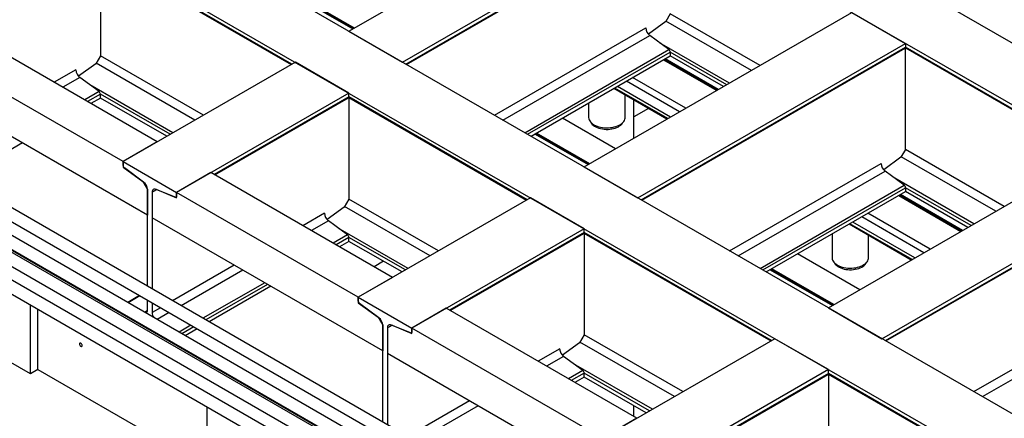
# Model space of a CAD drawing. Header units: millimetres. Extents: x 0 to 25230, y 0 to 17820.
# Tile 181 of 244: x 15580 to 17204, y 11449 to 12108. Entities that reach past the tile are written whole.
import ezdxf

# ---------------------------------------------------------------- set-up
doc = ezdxf.new("R2010")
doc.units = ezdxf.units.MM
doc.linetypes.add('SLD-Sólida', pattern=[0])
doc.layers.add('REFERÊNCIAS', color=9, linetype='SLD-Sólida')

msp = doc.modelspace()

# ---------------------------------------------------------------- linework, layer by layer
at = {"color": 7, "linetype": 'SLD-Sólida', "lineweight": 25, "ltscale": 30}
for p, q in [((16305.4, 11370.5), (15068.3, 12084.6)), ((14940, 12062.1), (16254.7, 11303.1)), ((16265.8, 11347.6), (15028.7, 12061.8)), ((15058.3, 12067.3), (16285.4, 11358.9)), ((15018.7, 12044.4), (16254.7, 11330.9)), ((16254.7, 11326.2), (15019.3, 12039.4)), ((16265.8, 11274.1), (15412.4, 11766.7)), ((15402.4, 11749.4), (16254.7, 11257.4))]:
    msp.add_line(p, q, dxfattribs=at)
at = {"layer": 'REFERÊNCIAS', "linetype": 'SLD-Sólida', "lineweight": 25, "ltscale": 30}
for p, q in [((20161.6, 10369.7), (15607.8, 12998.5)), ((20073.2, 10318.7), (15519.4, 12947.5)), ((19631.3, 10063.5), (15077.5, 12692.4)), ((19542.9, 10012.5), (14989.1, 12641.4)), ((16122.9, 12088.8), (16564.9, 12344)), ((16211.3, 12037.8), (16653.3, 12292.9)), ((16216.9, 12034.6), (16653.3, 12286.5)), ((16218, 12034), (16652.5, 12284.9)), ((15712.6, 12216), (16027.9, 12034)), ((16029, 12034.6), (15712.8, 12217.1)), ((15712.8, 12215.9), (15712.8, 12048.4)), ((16020, 12155.9), (16129.5, 12092.6)), ((16130.6, 12093.3), (16021, 12156.5)), ((16132.2, 12094.2), (16022.6, 12157.4)), ((16511.1, 11864.7), (16953.1, 12119.9)), ((16645.7, 12104.7), (16617.3, 12083.9)), ((16653.3, 12117.8), (16645.7, 12104.7)), ((16787.2, 12024.1), (16646.2, 12105.5)), ((16801.4, 12032.3), (16653.3, 12117.8)), ((16953.1, 12119.9), (17041.5, 12068.8)), ((15806.8, 11906.3), (15485.1, 12092.1)), ((16122.9, 12088.8), (16211.3, 12037.8)), ((16363, 11950.2), (16612.9, 12094.5)), ((16377.2, 11942.1), (16619.5, 12082)), ((16651.1, 12058.6), (16619.5, 12082)), ((15750.2, 11873.7), (15428.5, 12059.4)), ((16413.2, 11921.3), (16651.1, 12058.6)), ((16599.5, 11813.7), (17041.5, 12068.8)), ((16605.1, 11810.5), (17041.5, 12062.4)), ((16606.2, 11809.9), (17040.7, 12060.8)), ((16751.2, 12003.3), (16635.6, 12070)), ((17041.2, 12061.3), (17349.5, 11883.4)), ((17041.5, 12068.8), (17041.5, 12062.4)), ((17350.5, 11884), (17041.5, 12062.4)), ((17041.5, 11893.7), (17041.5, 12061.2)), ((16254.7, 11329.3), (15022.9, 12040.4)), ((15712.8, 12048.4), (15705.3, 12035.3)), ((15882.8, 11950.2), (15712.8, 12048.4)), ((16417.9, 11918.6), (16653.3, 12054.4)), ((16423.5, 11915.3), (16653.3, 12048)), ((16642.2, 12041.6), (16729.9, 11991)), ((16730.9, 11991.6), (16643.3, 12042.2)), ((16732.5, 11992.5), (16644.9, 12043.1)), ((16653.3, 12054.4), (16653.3, 12048)), ((16746.5, 12000.6), (16653.3, 12054.4)), ((16740.9, 11997.4), (16653.3, 12048)), ((15672.4, 12025.1), (15636.8, 12004.5)), ((15705.3, 12035.3), (15676.9, 12014.5)), ((15868.7, 11942.1), (15705.7, 12036.2)), ((16034.6, 12037.8), (15750.2, 11873.7)), ((16122.9, 11986.8), (16034.6, 12037.8)), ((15790.6, 11785.1), (15388.1, 12017.4)), ((15679, 12012.6), (15650.9, 11996.3)), ((15710.7, 11989.2), (15679, 12012.6)), ((16678.9, 11961.6), (16591.2, 12012.2)), ((15832.6, 11921.3), (15695.2, 12000.6)), ((16647.7, 11943.6), (16560, 11994.1)), ((16649.3, 11944.5), (16561.6, 11995.1)), ((16653.9, 11947.1), (16566.2, 11997.7)), ((16668.6, 11955.6), (16580.9, 12006.2)), ((15710.7, 11989.2), (15687, 11975.5)), ((15712.8, 11985), (15691.6, 11972.8)), ((15712.8, 11978.6), (15697.2, 11969.6)), ((15712.8, 11978.6), (15712.8, 11985)), ((15828, 11918.6), (15712.8, 11985)), ((15822.4, 11915.3), (15712.8, 11978.6)), ((16122.9, 11986.8), (15838.6, 11822.7)), ((16122.9, 11980.3), (15900.8, 11852.1)), ((15901.8, 11851.5), (16122.2, 11978.7)), ((16122.7, 11979.3), (16416.1, 11809.9)), ((16122.9, 11980.3), (16122.9, 11986.8)), ((16417.2, 11810.5), (16122.9, 11980.3)), ((16122.9, 11979.1), (16122.9, 11811.6)), ((16578.9, 11946.8), (16578.9, 11983.3)), ((16593.1, 11947.4), (16593.1, 11975)), ((16593.1, 11912.1), (16593.1, 11975)), ((16518.5, 11970.2), (16518.5, 11946.8)), ((16617.1, 11961.2), (16593.1, 11947.4)), ((16562.8, 11894.6), (16475.2, 11945.2)), ((16430.1, 11919.1), (16517.7, 11868.5)), ((16518.8, 11869.1), (16431.1, 11919.7)), ((16520.4, 11870.1), (16432.7, 11920.7)), ((15584.1, 11904.3), (15482.4, 11845.6)), ((15806.8, 11906.3), (15750.2, 11873.7)), ((17041.5, 11893.7), (17033.9, 11880.6)), ((17204.4, 11799.6), (17041.5, 11893.7)), ((16914.2, 11632.1), (17356.1, 11887.2)), ((17033.9, 11880.6), (17005.6, 11859.8)), ((17190.3, 11791.5), (17034.4, 11881.4)), ((15750.2, 11873.7), (15750.2, 11864.6)), ((15750.2, 11867.2), (15750.2, 11873.7)), ((15750.2, 11873.7), (15838.6, 11822.7)), ((15750.8, 11865), (15750.2, 11864.6)), ((15750.2, 11864.6), (15783, 11840.4)), ((15784, 11839.7), (15752.4, 11863.1)), ((16511.1, 11864.7), (16599.5, 11813.7)), ((16751.2, 11726.1), (17001.1, 11870.4)), ((15895.2, 11855.3), (15838.6, 11822.7)), ((16195, 11682.2), (15895.2, 11855.3)), ((16765.4, 11718), (17007.7, 11857.8)), ((17039.3, 11834.5), (17007.7, 11857.8)), ((17154.2, 11770.6), (17023.8, 11845.9)), ((15783, 11840.5), (15783, 11840.4)), ((15783, 11840.4), (15790.6, 11827.2)), ((16801.4, 11697.2), (17039.3, 11834.5)), ((16806.1, 11694.5), (17041.5, 11830.3)), ((17002.6, 11581), (17444.5, 11836.2)), ((17008.2, 11577.8), (17444.5, 11829.7)), ((17041.5, 11830.3), (17041.5, 11823.9)), ((17149.6, 11767.9), (17041.5, 11830.3)), ((15790.6, 11827.2), (15790.6, 11785.1)), ((15790.6, 11667.6), (15790.6, 11827.2)), ((15798.2, 11822.8), (15805.9, 11827.2)), ((15806, 11827.2), (15798.2, 11822.8)), ((15798.2, 11822.8), (15798.2, 11780.6)), ((15798.2, 11822.8), (15798.2, 11663.2)), ((15836.4, 11814.6), (15804.8, 11827.7)), ((15805.9, 11827.2), (15838.6, 11813.6)), ((15806, 11827.2), (15805.9, 11827.2)), ((15837.9, 11814.6), (15838.6, 11815)), ((15838.6, 11813.6), (15838.6, 11822.7)), ((16138.4, 11649.6), (15838.6, 11822.7)), ((15838.6, 11822.7), (15838.6, 11816.2)), ((16422.8, 11813.7), (16138.4, 11649.6)), ((16511.1, 11762.7), (16422.8, 11813.7)), ((16811.7, 11691.2), (17041.5, 11823.9)), ((17009.2, 11577.2), (17443.8, 11828.1)), ((17030.4, 11817.5), (17132.9, 11758.3)), ((17134, 11758.9), (17031.5, 11818.1)), ((17135.6, 11759.9), (17033.1, 11819)), ((17144, 11764.7), (17041.5, 11823.9)), ((16115.4, 11798.5), (16087, 11777.7)), ((16122.9, 11811.6), (16115.4, 11798.5)), ((16256.9, 11718), (16115.9, 11799.4)), ((16271, 11726.1), (16122.9, 11811.6)), ((16178.8, 11560.9), (15798.2, 11780.6)), ((16082.6, 11788.3), (16046.9, 11767.7)), ((17071.6, 11723), (16969.1, 11782.1)), ((17081.9, 11728.9), (16979.4, 11788.1)), ((16089.1, 11775.8), (16061, 11759.6)), ((16120.8, 11752.4), (16089.1, 11775.8)), ((16220.8, 11697.2), (16105.3, 11763.8)), ((17050.7, 11710.9), (16948.2, 11770)), ((17052.3, 11711.8), (16949.8, 11771)), ((17056.9, 11714.5), (16954.4, 11773.6)), ((16120.8, 11752.4), (16097.1, 11738.8)), ((16122.9, 11748.3), (16101.8, 11736.1)), ((16122.9, 11741.8), (16122.9, 11748.3)), ((16216.2, 11694.5), (16122.9, 11748.3)), ((16511.1, 11762.7), (16226.8, 11598.6)), ((16511.1, 11756.2), (16289, 11628)), ((16290, 11627.4), (16510.4, 11754.6)), ((16510.9, 11755.2), (16819.2, 11577.2)), ((16511.1, 11756.2), (16511.1, 11762.7)), ((16820.2, 11577.8), (16511.1, 11756.2)), ((16511.1, 11755), (16511.1, 11587.5)), ((16920.2, 11753.9), (16920.2, 11714.9)), ((16980.5, 11714.9), (16980.5, 11751.4)), ((16122.9, 11741.8), (16107.3, 11732.8)), ((16210.6, 11691.2), (16122.9, 11741.8)), ((16965.9, 11661.9), (16863.4, 11721.1)), ((15933.7, 11702.4), (15832, 11643.7)), ((16180, 11708.9), (16164.4, 11699.9)), ((17048.9, 11711.9), (17048.9, 11709.8)), ((15947.9, 11694.3), (15846.2, 11635.5)), ((16195, 11682.2), (16138.4, 11649.6)), ((16818.3, 11695), (16920.8, 11635.9)), ((16921.8, 11636.5), (16819.3, 11695.6)), ((16923.4, 11637.4), (16820.9, 11696.6)), ((15984, 11673.4), (15882.2, 11614.7)), ((15988.6, 11670.7), (15886.9, 11612)), ((15994.2, 11667.5), (15892.5, 11608.8)), ((15777.5, 11652.1), (15757.9, 11640.8)), ((15778.2, 11651.7), (15758.6, 11640.4)), ((16138.4, 11649.6), (16138.4, 11640.5)), ((16138.4, 11643.1), (16138.4, 11649.6)), ((16138.4, 11649.6), (16226.8, 11598.6)), ((15597.5, 11522.9), (15597.5, 11636.8)), ((15790.6, 11628.6), (15790.6, 11644.5)), ((15798.2, 11640.1), (15798.2, 11624.2)), ((16139, 11640.9), (16138.4, 11640.5)), ((16138.4, 11640.5), (16171.2, 11616.3)), ((16172.2, 11615.6), (16140.6, 11639)), ((17154.3, 11493.5), (17404.1, 11637.7)), ((15609.9, 11530.1), (15609.9, 11629.7)), ((15790.5, 11627.4), (15785.8, 11624.7)), ((15812, 11632.2), (15798.2, 11624.2)), ((15826.2, 11624), (15806.6, 11612.7)), ((16283.4, 11631.2), (16226.8, 11598.6)), ((16598, 11449.6), (16283.4, 11631.2)), ((16914.2, 11632.1), (17002.6, 11581)), ((17168.4, 11485.3), (17410.7, 11625.2)), ((15862.2, 11603.2), (15842.7, 11591.9)), ((16171.2, 11616.3), (16178.8, 11603.1)), ((16171.2, 11616.3), (16171.2, 11616.3)), ((16178.8, 11603.1), (16178.8, 11560.9)), ((16178.8, 11443.5), (16178.8, 11603.1)), ((16186.4, 11598.7), (16194.1, 11603.1)), ((16194.2, 11603.1), (16186.4, 11598.7)), ((16224.6, 11590.5), (16193, 11603.6)), ((16194.1, 11603.1), (16226.8, 11589.5)), ((16194.2, 11603.1), (16194.1, 11603.1)), ((15866.9, 11600.5), (15847.3, 11589.2)), ((15872.5, 11597.3), (15852.9, 11585.9)), ((16186.4, 11598.7), (16186.4, 11556.5)), ((16186.4, 11598.7), (16186.4, 11439.1)), ((16226.1, 11590.5), (16226.8, 11590.9)), ((16226.8, 11589.5), (16226.8, 11598.6)), ((16541.5, 11416.9), (16226.8, 11598.6)), ((16226.8, 11598.6), (16226.8, 11592.1)), ((16511.1, 11587.5), (16503.6, 11574.4)), ((16674.1, 11493.5), (16511.1, 11587.5)), ((16503.6, 11574.4), (16475.2, 11553.6)), ((16660, 11485.3), (16504.1, 11575.3)), ((16825.8, 11581), (16541.5, 11416.9)), ((16914.2, 11530), (16825.8, 11581)), ((15597.5, 11522.9), (15526.1, 11564.2)), ((16581.9, 11328.3), (16186.4, 11556.5)), ((16470.8, 11564.2), (16435.1, 11543.6)), ((16477.3, 11551.7), (16449.2, 11535.5)), ((16509, 11528.3), (16477.3, 11551.7)), ((16623.9, 11464.5), (16493.5, 11539.7)), ((15609.9, 11530.1), (15597.5, 11522.9)), ((15609.9, 11530.1), (15889.2, 11368.8)), ((16509, 11528.3), (16485.3, 11514.6)), ((16511.1, 11524.2), (16490, 11512)), ((16511.1, 11517.7), (16511.1, 11524.2)), ((16619.2, 11461.8), (16511.1, 11524.2)), ((16914.2, 11530), (16629.9, 11365.9)), ((16914.2, 11523.6), (16692, 11395.3)), ((16693.1, 11394.7), (16913.5, 11521.9)), ((16914, 11522.5), (17215.2, 11348.6)), ((16914.2, 11523.6), (16914.2, 11530)), ((17216.2, 11349.2), (16914.2, 11523.6)), ((16914.2, 11522.4), (16914.2, 11354.9)), ((16511.1, 11517.7), (16495.6, 11508.7)), ((16613.6, 11458.6), (16511.1, 11517.7)), ((16321.9, 11478.3), (16220.2, 11419.6)), ((15889.2, 11156.6), (15889.2, 11468.4)), ((16336.1, 11470.1), (16234.4, 11411.4)), ((16593.1, 11452.4), (16593.1, 11470.4)), ((16598, 11449.6), (16541.5, 11416.9))]:
    msp.add_line(p, q, dxfattribs=at)
at = {"layer": 'REFERÊNCIAS', "linetype": 'SLD-Sólida', "lineweight": 25, "ltscale": 30, "flags": 128}
for points in [[(16518.5, 11946.8), (16518.6, 11946.3), (16518.8, 11944.4), (16519.4, 11942.5), (16520.4, 11940.7), (16521.7, 11939), (16523.3, 11937.4), (16525.2, 11935.8), (16527.4, 11934.4), (16529.8, 11933.2), (16532.5, 11932.1), (16535.3, 11931.2), (16538.3, 11930.4), (16541.4, 11929.9), (16544.6, 11929.5), (16547.9, 11929.3), (16551.2, 11929.4), (16554.4, 11929.6), (16557.6, 11930.1), (16560.6, 11930.8), (16563.6, 11931.6), (16566.3, 11932.6), (16568.9, 11933.8), (16571.2, 11935.1), (16573.2, 11936.6), (16575, 11938.2), (16576.4, 11939.9), (16577.5, 11941.6), (16578.3, 11943.5), (16578.8, 11945.3), (16578.9, 11946.8)], [(16522.2, 11938.4), (16522.2, 11938.4), (16523.2, 11936.7), (16524.6, 11935.1), (16526.2, 11933.5), (16528.2, 11932.1), (16530.4, 11930.8), (16532.9, 11929.7), (16535.5, 11928.7), (16538.4, 11928), (16541.3, 11927.4), (16544.4, 11927), (16547.5, 11926.8), (16550.7, 11926.8), (16553.8, 11927.1), (16556.8, 11927.5), (16559.8, 11928.1), (16562.6, 11929), (16565.2, 11930), (16567.6, 11931.1), (16569.7, 11932.4), (16571.6, 11933.9), (16573.2, 11935.5), (16574.5, 11937.1), (16575.2, 11938.4)], [(15804.8, 11827.7), (15803.5, 11828.1), (15802.2, 11828.2), (15801.1, 11828), (15800.1, 11827.5), (15799.3, 11826.7), (15798.7, 11825.6), (15798.4, 11824.3), (15798.2, 11822.8)], [(15838.6, 11816.2), (15838.6, 11815.7), (15838.5, 11815.3), (15838.3, 11814.9), (15838, 11814.7), (15837.7, 11814.5), (15837.3, 11814.4), (15836.9, 11814.4), (15836.4, 11814.6)], [(16920.2, 11714.9), (16920.2, 11714.4), (16920.5, 11712.5), (16921.1, 11710.7), (16922, 11708.9), (16923.3, 11707.2), (16924.9, 11705.5), (16926.8, 11704), (16929, 11702.6), (16931.4, 11701.3), (16934.1, 11700.2), (16936.9, 11699.3), (16939.9, 11698.5), (16943.1, 11698), (16946.3, 11697.6), (16949.5, 11697.5), (16952.8, 11697.5), (16956, 11697.8), (16959.2, 11698.2), (16962.3, 11698.9), (16965.2, 11699.7), (16967.9, 11700.7), (16970.5, 11701.9), (16972.8, 11703.3), (16974.8, 11704.7), (16976.6, 11706.3), (16978.1, 11708), (16979.2, 11709.8), (16980, 11711.6), (16980.4, 11713.5), (16980.5, 11714.9)], [(16923.8, 11706.6), (16923.9, 11706.6), (16924.9, 11704.8), (16926.2, 11703.2), (16927.9, 11701.7), (16929.8, 11700.2), (16932, 11699), (16934.5, 11697.8), (16937.2, 11696.9), (16940, 11696.1), (16943, 11695.5), (16946, 11695.1), (16949.2, 11694.9), (16952.3, 11695), (16955.4, 11695.2), (16958.5, 11695.6), (16961.4, 11696.3), (16964.2, 11697.1), (16966.8, 11698.1), (16969.2, 11699.3), (16971.4, 11700.6), (16973.3, 11702), (16974.8, 11703.6), (16976.1, 11705.3), (16976.9, 11706.6)], [(16193, 11603.6), (16191.7, 11604), (16190.4, 11604.1), (16189.3, 11603.9), (16188.3, 11603.4), (16187.5, 11602.6), (16186.9, 11601.5), (16186.6, 11600.2), (16186.4, 11598.7)], [(16226.8, 11592.1), (16226.8, 11591.6), (16226.7, 11591.2), (16226.5, 11590.8), (16226.2, 11590.5), (16225.9, 11590.4), (16225.5, 11590.3), (16225.1, 11590.3), (16224.6, 11590.5)], [(15682.7, 11569.7), (15682.6, 11570.6), (15682.2, 11571.6), (15681.6, 11572.4), (15680.9, 11573.1), (15680.2, 11573.6), (15679.5, 11573.7), (15678.9, 11573.4), (15678.6, 11572.9), (15678.4, 11572.1), (15678.6, 11571.2), (15678.9, 11570.3), (15679.5, 11569.4), (15680.2, 11568.7), (15680.9, 11568.3), (15681.6, 11568.2), (15682.2, 11568.4), (15682.6, 11568.9), (15682.7, 11569.7)], [(15680.6, 11573.4), (15680.2, 11573.5), (15679.5, 11573.7), (15679, 11573.4), (15678.6, 11572.9), (15678.5, 11572.1), (15678.6, 11571.2), (15679, 11570.3), (15679.5, 11569.4), (15680.2, 11568.7), (15681, 11568.3), (15681.7, 11568.2), (15682.2, 11568.4), (15682.6, 11568.9), (15682.7, 11569.7), (15682.7, 11569.7)]]:
    msp.add_lwpolyline(points, dxfattribs=at)
at = {"layer": 'REFERÊNCIAS', "linetype": 'SLD-Sólida', "lineweight": 25, "ltscale": 900}
for centre, radius, start, end in [((16629.7, 12095.3), 16.9, 182.8744, 232.5131), ((16647.7, 12054.2), 5.56, 2.8744, 52.5131), ((17039.7, 12062.2), 1.78, 305.5182, 5.794), ((15689.3, 12025.9), 16.9, 182.8744, 232.5131), ((15707.3, 11984.8), 5.56, 2.8744, 52.5131), ((16121.2, 11980.2), 1.78, 305.5182, 5.794), ((15755.8, 11867.5), 5.56, 182.8744, 232.5131), ((17017.9, 11871.2), 16.9, 182.8744, 232.5131), ((15773.8, 11826.3), 16.9, 2.8744, 52.5131), ((17035.9, 11830.1), 5.56, 2.8744, 52.5131), ((16099.4, 11789.2), 16.9, 182.8744, 232.5131), ((16117.4, 11748), 5.56, 2.8744, 52.5131), ((16509.4, 11756.1), 1.78, 305.5182, 5.794), ((16144, 11643.4), 5.56, 182.8744, 232.5131), ((15785.4, 11628), 5.24, 299.0566, 6.3291), ((15814.3, 11624.8), 16.1, 182.3091, 213.5409), ((16162, 11602.2), 16.9, 2.8744, 52.5131), ((16487.6, 11565.1), 16.9, 182.8744, 232.5131), ((16505.6, 11523.9), 5.56, 2.8744, 52.5131), ((16912.4, 11523.4), 1.78, 305.5182, 5.794)]:
    msp.add_arc(centre, radius, start, end, dxfattribs=at)

doc.saveas('drawing.dxf')
